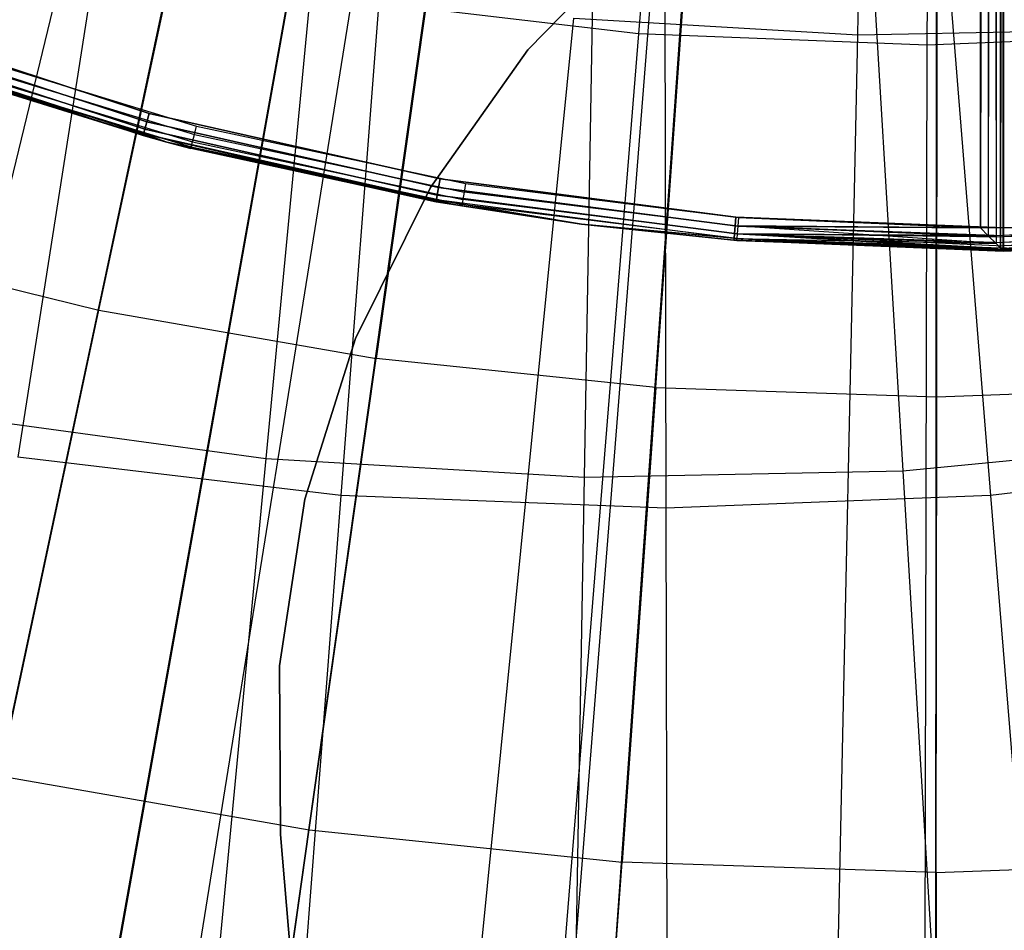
# Model space of a CAD drawing. Extents: x 0.05 to 6.09, y -3 to 3.03.
# Tile 38 of 124: x 2.94 to 3.11, y -0.77 to -0.61. Entities that reach past the tile are written whole.
import ezdxf

# ---------------------------------------------------------------- set-up
doc = ezdxf.new("R2010")
doc.units = 0
doc.header["$MEASUREMENT"] = 0
doc.layers.get('0').update_dxf_attribs({"color": 13, "linetype": 'CONTINUOUS'})

# ---------------------------------------------------------------- blocks, each defined once
blk = doc.blocks.new('PROFILE_SNOW_BALL_PLAFON_P')
at = {"color": 0}
for p, q in [((3.10397, -0.64566, 7.96267), (3.10397, 1.9055, 7.96267)), ((3.10397, -0.64566, 7.96267), (3.10397, 1.9055, 7.96267)), ((3.10397, -0.64566, 7.96267), (3.10548, 1.9055, 7.96237)), ((3.10397, -0.64566, 7.96267), (3.10548, 1.9055, 7.96237)), ((3.10548, 1.9055, 7.96237), (3.10529, -0.64699, 7.96244)), ((3.10548, 1.9055, 7.96237), (3.10529, -0.64699, 7.96244)), ((3.10548, 1.9055, 7.96237), (3.10662, -0.64832, 7.96165)), ((3.10548, 1.9055, 7.96237), (3.10662, -0.64832, 7.96165)), ((3.10761, 1.9055, 7.96024), (3.10662, -0.64832, 7.96165)), ((3.10675, 1.9055, 7.96152), (3.10662, -0.64832, 7.96165)), ((3.10761, 1.9055, 7.96024), (3.10662, -0.64832, 7.96165)), ((3.10675, 1.9055, 7.96152), (3.10662, -0.64832, 7.96165)), ((3.1074, -0.6491, 7.96067), (3.10761, 1.9055, 7.96024)), ((3.1074, -0.6491, 7.96067), (3.10761, 1.9055, 7.96024)), ((3.1074, -0.6491, 7.96067), (3.10791, 1.9055, 7.95874)), ((3.1074, -0.6491, 7.96067), (3.10791, 1.9055, 7.95874)), ((3.1074, -0.6491, 7.96067), (3.10761, 1.9055, 7.96024)), ((3.1074, -0.6491, 7.96067), (3.10761, 1.9055, 7.96024)), ((3.10761, 1.9055, 7.96024), (3.10777, -0.64947, 7.95977)), ((3.10761, 1.9055, 7.96024), (3.10777, -0.64947, 7.95977)), ((3.10791, 1.9055, 7.95874), (3.10777, -0.64947, 7.95977)), ((3.10791, 1.9055, 7.95874), (3.10777, -0.64947, 7.95977)), ((3.10791, 1.9055, 7.95874), (3.10777, -0.64947, 7.95977)), ((3.10791, 1.9055, 7.95874), (3.10791, -0.64961, 7.95874)), ((3.10791, 1.9055, 7.95874), (3.10791, -0.64961, 7.95874)), ((3.10397, 0.64666, 6.43905), (3.10397, -0.64566, 6.43905)), ((3.10397, 0.64666, 6.43905), (3.10397, -0.64566, 6.43905)), ((3.10548, 0.64666, 6.43935), (3.10397, -0.64566, 6.43905)), ((3.10548, 0.64666, 6.43935), (3.10397, -0.64566, 6.43905)), ((3.10548, 0.64666, 6.43935), (3.10529, -0.64699, 6.43928)), ((3.10548, 0.64666, 6.43935), (3.10529, -0.64699, 6.43928)), ((3.10677, 0.64666, 6.44022), (3.10529, -0.64699, 6.43928)), ((3.10677, 0.64666, 6.44022), (3.10529, -0.64699, 6.43928)), ((3.10677, 0.64666, 6.44022), (3.10662, -0.64832, 6.44008)), ((3.10677, 0.64666, 6.44022), (3.10662, -0.64832, 6.44008)), ((3.10677, 0.64666, 6.44022), (3.1074, -0.6491, 6.44105)), ((3.10677, 0.64666, 6.44022), (3.1074, -0.6491, 6.44105)), ((3.10762, 0.64666, 6.44151), (3.1074, -0.6491, 6.44105)), ((3.10762, 0.64666, 6.44151), (3.1074, -0.6491, 6.44105)), ((3.10762, 0.64666, 6.44151), (3.1074, -0.6491, 6.44105)), ((3.10762, 0.64666, 6.44151), (3.10777, -0.64947, 6.44196)), ((3.10762, 0.64666, 6.44151), (3.10777, -0.64947, 6.44196)), ((3.10791, 0.64666, 6.44299), (3.10777, -0.64947, 6.44196)), ((3.10791, 0.64666, 6.44299), (3.10777, -0.64947, 6.44196)), ((3.10791, -0.64961, 6.44299), (3.10791, 0.64666, 6.44299)), ((3.10791, -0.64961, 6.44299), (3.10791, 0.64666, 6.44299)), ((3.10791, -0.64567, 7.47534), (3.10791, 0.09842, 7.47534)), ((3.10791, 0.09842, 7.29535), (3.10791, -0.64567, 7.29535)), ((3.10791, -0.64567, 7.47534), (3.10791, 0.09842, 7.47534)), ((3.10791, 0.09842, 7.29535), (3.10791, -0.64567, 7.29535)), ((3.10791, -0.64567, 7.47534), (3.10791, 0.09842, 7.47534)), ((3.10791, 0.09842, 7.29535), (3.10791, -0.64567, 7.29535)), ((3.05941, -0.16296, 6.4187), (2.91205, -0.85446, 6.20326)), ((3.05941, -0.16296, 6.4187), (2.91205, -0.85446, 6.20326)), ((3.06517, -0.16408, 6.41866), (2.94051, -0.85998, 6.20304)), ((3.06517, -0.16408, 6.41866), (2.94051, -0.85998, 6.20304)), ((3.07173, -0.16511, 6.41861), (2.97296, -0.8651, 6.2028)), ((3.07173, -0.16511, 6.41861), (2.97296, -0.8651, 6.2028)), ((3.08261, -0.16629, 6.41853), (3.02675, -0.87089, 6.2024)), ((3.08261, -0.16629, 6.41853), (3.02675, -0.87089, 6.2024)), ((3.08417, -0.1664, 6.41852), (3.03446, -0.87145, 6.20235)), ((3.08417, -0.1664, 6.41852), (3.03446, -0.87145, 6.20235)), ((3.09666, -0.16682, 6.41843), (3.09625, -0.87351, 6.20189)), ((3.09666, -0.16682, 6.41843), (3.09625, -0.87351, 6.20189)), ((3.10791, -0.64961, 7.47927), (3.10791, -0.47993, 7.70716)), ((3.10791, -0.64874, 7.47681), (3.10791, -0.47993, 7.70716)), ((3.10791, -0.64874, 7.47681), (3.10791, -0.47993, 7.70716)), ((3.10791, -0.64961, 7.47927), (3.10791, -0.47993, 7.70716)), ((3.10791, -0.64961, 7.47927), (3.10791, -0.47993, 7.70716)), ((3.10791, -0.64874, 7.47681), (3.10791, -0.47993, 7.70716)), ((2.95373, -0.65969, 6.287), (2.97086, -0.57943, 6.31594)), ((2.95373, -0.65969, 6.287), (2.97086, -0.57943, 6.31594)), ((3.01245, -0.58669, 6.31563), (3.00095, -0.66793, 6.28665)), ((3.01245, -0.58669, 6.31563), (3.00095, -0.66793, 6.28665)), ((3.04863, -0.67286, 6.28629), (3.05443, -0.59103, 6.31532)), ((3.04863, -0.67286, 6.28629), (3.05443, -0.59103, 6.31532)), ((3.09654, -0.67445, 6.28594), (3.09662, -0.59243, 6.31501)), ((3.09654, -0.67445, 6.28594), (3.09662, -0.59243, 6.31501)), ((3.02683, -0.61532, 7.45283), (3.04686, -0.59473, 7.45283)), ((3.04686, -0.59473, 7.29535), (3.02683, -0.61532, 7.29535)), ((3.04686, -0.59473, 7.29535), (3.02683, -0.61532, 7.29535)), ((3.02683, -0.61532, 7.45283), (3.04686, -0.59473, 7.45283)), ((2.96228, -0.62613, 6.43905), (2.91396, -0.6104, 6.43905)), ((2.96229, -0.62614, 7.47534), (2.91396, -0.6104, 7.47534)), ((2.91396, -0.6104, 7.29535), (2.96229, -0.62614, 7.29535)), ((2.96228, -0.62613, 6.43905), (2.91396, -0.6104, 6.43905)), ((2.96229, -0.62614, 7.47534), (2.91396, -0.6104, 7.47534)), ((2.91396, -0.6104, 7.29535), (2.96229, -0.62614, 7.29535)), ((2.91343, -0.61181, 6.43935), (2.96188, -0.62759, 6.43935)), ((2.91343, -0.61181, 6.43935), (2.96188, -0.62759, 6.43935)), ((2.96189, -0.62759, 7.47564), (2.91343, -0.61181, 7.47564)), ((2.96189, -0.62759, 7.47564), (2.91343, -0.61181, 7.47564)), ((2.91343, -0.61181, 7.29505), (2.96189, -0.62759, 7.29505)), ((2.91343, -0.61181, 7.29505), (2.96189, -0.62759, 7.29505)), ((2.91257, -0.61408, 6.44299), (2.96124, -0.62993, 6.44299)), ((2.91257, -0.61408, 6.44299), (2.96124, -0.62993, 6.44299)), ((2.91257, -0.61409, 7.47927), (2.96125, -0.62993, 7.47927)), ((2.96125, -0.62993, 7.29141), (2.91257, -0.61409, 7.29141)), ((2.91257, -0.61409, 7.47927), (2.96125, -0.62993, 7.47927)), ((2.96125, -0.62993, 7.29141), (2.91257, -0.61409, 7.29141)), ((2.91267, -0.6138, 6.44148), (2.96132, -0.62964, 6.44148)), ((2.91267, -0.6138, 6.44148), (2.96132, -0.62964, 6.44148)), ((2.96132, -0.62964, 7.47777), (2.91268, -0.61381, 7.47777)), ((2.96132, -0.62964, 7.47777), (2.91268, -0.61381, 7.47777)), ((2.91268, -0.61381, 7.29292), (2.96132, -0.62964, 7.29292)), ((2.91268, -0.61381, 7.29292), (2.96132, -0.62964, 7.29292)), ((2.91297, -0.61301, 6.4402), (2.96155, -0.62882, 6.4402)), ((2.91297, -0.61301, 6.4402), (2.96155, -0.62882, 6.4402)), ((2.96155, -0.62882, 7.47649), (2.91298, -0.61301, 7.47649)), ((2.96155, -0.62882, 7.47649), (2.91298, -0.61301, 7.47649)), ((2.91298, -0.61301, 7.2942), (2.96155, -0.62882, 7.2942)), ((2.91298, -0.61301, 7.2942), (2.96155, -0.62882, 7.2942)), ((2.92554, -0.61463, 7.96267), (2.97038, -0.62829, 7.96267)), ((2.92554, -0.61463, 7.96267), (2.97038, -0.62829, 7.96267)), ((3.01022, -0.63877, 7.45283), (3.02683, -0.61532, 7.45283)), ((3.02683, -0.61532, 7.29535), (3.01022, -0.63877, 7.29535)), ((3.02683, -0.61532, 7.29535), (3.01022, -0.63877, 7.29535)), ((3.01022, -0.63877, 7.45283), (3.02683, -0.61532, 7.45283)), ((3.02683, -0.61532, 7.45283), (3.02683, -0.61532, 7.29535)), ((3.02683, -0.61532, 7.45283), (3.02683, -0.61532, 7.29535)), ((2.92461, -0.61725, 7.96152), (2.96968, -0.63099, 7.96152)), ((2.92461, -0.61725, 7.96152), (2.96968, -0.63099, 7.96152)), ((2.92504, -0.61605, 7.96237), (2.97, -0.62975, 7.96237)), ((2.92504, -0.61605, 7.96237), (2.97, -0.62975, 7.96237)), ((2.96125, -0.62993, 7.47927), (2.92423, -0.61834, 7.95874)), ((2.96125, -0.62993, 7.47927), (2.92423, -0.61834, 7.95874)), ((2.9653, -0.63103, 7.95874), (2.92423, -0.61834, 7.95874)), ((2.92423, -0.61834, 7.95874), (2.96947, -0.63181, 7.96024)), ((2.92423, -0.61834, 7.95874), (2.96947, -0.63181, 7.96024)), ((2.9653, -0.63103, 7.95874), (2.92423, -0.61834, 7.95874)), ((2.92433, -0.61806, 7.96024), (2.96947, -0.63181, 7.96024)), ((2.92433, -0.61806, 7.96024), (2.96947, -0.63181, 7.96024)), ((2.96155, -0.62882, 6.4402), (2.96188, -0.62759, 6.43935)), ((2.96155, -0.62882, 6.4402), (2.96188, -0.62759, 6.43935)), ((2.96155, -0.62882, 7.47649), (2.96189, -0.62759, 7.47564)), ((2.96155, -0.62882, 7.47649), (2.96189, -0.62759, 7.47564)), ((2.96189, -0.62759, 7.29505), (2.96155, -0.62882, 7.2942)), ((2.96189, -0.62759, 7.29505), (2.96155, -0.62882, 7.2942)), ((2.96188, -0.62759, 6.43935), (2.96228, -0.62613, 6.43905)), ((2.96188, -0.62759, 6.43935), (2.96228, -0.62613, 6.43905)), ((2.96188, -0.62759, 6.43935), (3.0116, -0.63879, 6.43935)), ((2.96188, -0.62759, 6.43935), (3.0116, -0.63879, 6.43935)), ((2.96189, -0.62759, 7.47564), (2.96229, -0.62614, 7.47534)), ((2.96189, -0.62759, 7.47564), (2.96229, -0.62614, 7.47534)), ((2.96229, -0.62614, 7.29535), (2.96189, -0.62759, 7.29505)), ((2.96229, -0.62614, 7.29535), (2.96189, -0.62759, 7.29505)), ((3.0116, -0.63879, 7.47564), (2.96189, -0.62759, 7.47564)), ((3.0116, -0.63879, 7.47564), (2.96189, -0.62759, 7.47564)), ((3.0116, -0.63879, 7.29505), (2.96189, -0.62759, 7.29505)), ((3.0116, -0.63879, 7.29505), (2.96189, -0.62759, 7.29505)), ((3.01186, -0.63731, 6.43905), (2.96228, -0.62613, 6.43905)), ((3.01186, -0.63731, 6.43905), (2.96228, -0.62613, 6.43905)), ((3.01187, -0.63731, 7.47534), (2.96229, -0.62614, 7.47534)), ((2.96229, -0.62614, 7.29535), (3.01187, -0.63731, 7.29535)), ((3.01187, -0.63731, 7.47534), (2.96229, -0.62614, 7.47534)), ((2.96229, -0.62614, 7.29535), (3.01187, -0.63731, 7.29535)), ((2.96132, -0.62964, 6.44148), (2.96155, -0.62882, 6.4402)), ((2.96132, -0.62964, 6.44148), (2.96155, -0.62882, 6.4402)), ((2.96132, -0.62964, 7.47777), (2.96155, -0.62882, 7.47649)), ((2.96132, -0.62964, 7.47777), (2.96155, -0.62882, 7.47649)), ((2.96155, -0.62882, 7.2942), (2.96132, -0.62964, 7.29292)), ((2.96155, -0.62882, 7.2942), (2.96132, -0.62964, 7.29292)), ((2.96155, -0.62882, 6.4402), (3.01138, -0.64005, 6.4402)), ((2.96155, -0.62882, 6.4402), (3.01138, -0.64005, 6.4402)), ((3.01138, -0.64005, 7.47649), (2.96155, -0.62882, 7.47649)), ((3.01138, -0.64005, 7.47649), (2.96155, -0.62882, 7.47649)), ((3.01138, -0.64005, 7.2942), (2.96155, -0.62882, 7.2942)), ((3.01138, -0.64005, 7.2942), (2.96155, -0.62882, 7.2942)), ((2.97, -0.62975, 7.96237), (2.97038, -0.62829, 7.96267)), ((2.97, -0.62975, 7.96237), (2.97038, -0.62829, 7.96267)), ((2.97038, -0.62829, 7.96267), (3.01622, -0.63806, 7.96267)), ((2.97038, -0.62829, 7.96267), (3.01622, -0.63806, 7.96267)), ((2.96124, -0.62993, 6.44299), (2.96132, -0.62964, 6.44148)), ((2.96124, -0.62993, 6.44299), (2.96125, -0.62993, 7.29141)), ((2.96124, -0.62993, 6.44299), (2.96125, -0.62993, 7.29141)), ((2.96124, -0.62993, 6.44299), (2.9653, -0.63103, 6.44299)), ((2.96132, -0.62964, 7.47777), (2.96125, -0.62993, 7.47927)), ((2.96132, -0.62964, 7.29292), (2.96125, -0.62993, 7.29141)), ((2.96125, -0.62993, 7.47927), (2.9653, -0.63103, 7.95874)), ((2.96125, -0.62993, 7.47927), (2.9653, -0.63103, 7.95874)), ((2.96125, -0.62993, 7.47927), (2.9653, -0.63103, 7.47927)), ((2.9653, -0.63103, 7.29141), (2.96125, -0.62993, 7.29141)), ((2.9653, -0.63103, 6.44299), (2.96132, -0.62964, 6.44148)), ((2.96132, -0.62964, 6.44148), (3.01118, -0.64119, 6.44299)), ((2.96132, -0.62964, 6.44148), (3.01118, -0.64119, 6.44299)), ((2.96132, -0.62964, 6.44148), (3.01123, -0.64089, 6.44148)), ((2.96132, -0.62964, 6.44148), (3.01123, -0.64089, 6.44148)), ((3.01123, -0.64089, 7.47777), (2.96132, -0.62964, 7.47777)), ((3.01118, -0.64119, 7.47927), (2.96132, -0.62964, 7.47777)), ((3.01123, -0.64089, 7.47777), (2.96132, -0.62964, 7.47777)), ((3.01118, -0.64119, 7.47927), (2.96132, -0.62964, 7.47777)), ((2.9653, -0.63103, 7.47927), (2.96132, -0.62964, 7.47777)), ((2.9653, -0.63103, 7.29141), (2.96132, -0.62964, 7.29292)), ((3.01123, -0.64089, 7.29292), (2.96132, -0.62964, 7.29292)), ((3.01123, -0.64089, 7.29292), (2.96132, -0.62964, 7.29292)), ((2.96968, -0.63099, 7.96152), (2.97, -0.62975, 7.96237)), ((2.96968, -0.63099, 7.96152), (2.97, -0.62975, 7.96237)), ((2.97, -0.62975, 7.96237), (3.01597, -0.63955, 7.96237)), ((2.97, -0.62975, 7.96237), (3.01597, -0.63955, 7.96237)), ((2.9653, -0.63103, 7.47927), (2.9653, -0.63103, 7.95874)), ((2.9653, -0.63103, 7.47927), (2.9653, -0.63103, 7.95874)), ((2.9653, -0.63103, 7.47927), (2.96939, -0.6321, 7.95874)), ((2.96939, -0.6321, 7.95874), (2.9653, -0.63103, 7.95874)), ((2.9653, -0.63103, 7.47927), (2.96939, -0.6321, 7.95874)), ((2.9653, -0.63103, 7.47927), (3.01118, -0.64119, 7.47927)), ((2.9653, -0.63103, 6.44299), (2.9653, -0.63103, 7.29141)), ((2.9653, -0.63103, 6.44299), (2.9653, -0.63103, 7.29141)), ((2.9653, -0.63103, 6.44299), (3.01118, -0.64119, 6.44299)), ((3.01118, -0.64119, 7.29141), (2.9653, -0.63103, 7.29141)), ((2.9653, -0.63103, 7.95874), (2.96947, -0.63181, 7.96024)), ((2.9653, -0.63103, 6.44299), (3.01118, -0.64119, 6.44299)), ((2.9653, -0.63103, 7.47927), (3.01118, -0.64119, 7.47927)), ((3.01118, -0.64119, 7.29141), (2.9653, -0.63103, 7.29141)), ((3.01123, -0.64089, 7.29292), (2.9653, -0.63103, 7.29141)), ((3.01123, -0.64089, 7.29292), (2.9653, -0.63103, 7.29141)), ((2.96947, -0.63181, 7.96024), (2.96939, -0.6321, 7.95874)), ((3.01118, -0.64119, 7.47927), (2.96939, -0.6321, 7.95874)), ((3.01557, -0.64194, 7.95874), (2.96939, -0.6321, 7.95874)), ((3.01118, -0.64119, 7.47927), (2.96939, -0.6321, 7.95874)), ((3.01557, -0.64194, 7.95874), (2.96939, -0.6321, 7.95874)), ((2.96947, -0.63181, 7.96024), (2.96968, -0.63099, 7.96152)), ((2.96947, -0.63181, 7.96024), (2.96968, -0.63099, 7.96152)), ((2.96947, -0.63181, 7.96024), (3.01562, -0.64165, 7.96024)), ((2.96947, -0.63181, 7.96024), (3.01562, -0.64165, 7.96024)), ((2.96968, -0.63099, 7.96152), (3.01576, -0.64081, 7.96152)), ((2.96968, -0.63099, 7.96152), (3.01576, -0.64081, 7.96152)), ((3.0116, -0.63879, 6.43935), (3.01186, -0.63731, 6.43905)), ((3.0116, -0.63879, 6.43935), (3.01186, -0.63731, 6.43905)), ((3.01187, -0.63731, 7.47534), (3.0116, -0.63879, 7.47564)), ((3.01187, -0.63731, 7.47534), (3.0116, -0.63879, 7.47564)), ((3.01187, -0.63731, 7.29535), (3.0116, -0.63879, 7.29505)), ((3.01187, -0.63731, 7.29535), (3.0116, -0.63879, 7.29505)), ((3.06226, -0.64383, 6.43905), (3.01186, -0.63731, 6.43905)), ((3.06226, -0.64383, 6.43905), (3.01186, -0.63731, 6.43905)), ((3.06227, -0.64383, 7.47534), (3.01187, -0.63731, 7.47534)), ((3.01187, -0.63731, 7.29535), (3.06227, -0.64383, 7.29535)), ((3.06227, -0.64383, 7.47534), (3.01187, -0.63731, 7.47534)), ((3.01187, -0.63731, 7.29535), (3.06227, -0.64383, 7.29535)), ((2.99744, -0.6645, 7.45283), (3.01022, -0.63877, 7.45283)), ((3.01022, -0.63877, 7.29535), (2.99744, -0.6645, 7.29535)), ((3.01022, -0.63877, 7.29535), (2.99744, -0.6645, 7.29535)), ((2.99744, -0.6645, 7.45283), (3.01022, -0.63877, 7.45283)), ((3.01022, -0.63877, 7.45283), (3.01022, -0.63877, 7.29535)), ((3.01022, -0.63877, 7.45283), (3.01022, -0.63877, 7.29535)), ((3.01138, -0.64005, 6.4402), (3.0116, -0.63879, 6.43935)), ((3.01138, -0.64005, 6.4402), (3.0116, -0.63879, 6.43935)), ((3.0116, -0.63879, 7.47564), (3.01138, -0.64005, 7.47649)), ((3.0116, -0.63879, 7.47564), (3.01138, -0.64005, 7.47649)), ((3.0116, -0.63879, 7.29505), (3.01138, -0.64005, 7.2942)), ((3.0116, -0.63879, 7.29505), (3.01138, -0.64005, 7.2942)), ((3.0116, -0.63879, 6.43935), (3.06214, -0.64533, 6.43935)), ((3.0116, -0.63879, 6.43935), (3.06214, -0.64533, 6.43935)), ((3.06215, -0.64533, 7.47564), (3.0116, -0.63879, 7.47564)), ((3.06215, -0.64533, 7.47564), (3.0116, -0.63879, 7.47564)), ((3.06215, -0.64533, 7.29505), (3.0116, -0.63879, 7.29505)), ((3.06215, -0.64533, 7.29505), (3.0116, -0.63879, 7.29505)), ((3.01622, -0.63806, 7.96267), (3.01597, -0.63955, 7.96237)), ((3.01622, -0.63806, 7.96267), (3.01597, -0.63955, 7.96237)), ((3.01622, -0.63806, 7.96267), (3.06274, -0.64387, 7.96267)), ((3.01622, -0.63806, 7.96267), (3.06274, -0.64387, 7.96267)), ((3.01123, -0.64089, 6.44148), (3.01118, -0.64119, 6.44299)), ((3.01123, -0.64089, 6.44148), (3.01118, -0.64119, 6.44299)), ((3.01118, -0.64119, 7.47927), (3.01123, -0.64089, 7.47777)), ((3.01118, -0.64119, 7.47927), (3.01123, -0.64089, 7.47777)), ((3.01118, -0.64119, 7.29141), (3.01123, -0.64089, 7.29292)), ((3.01118, -0.64119, 7.29141), (3.01123, -0.64089, 7.29292)), ((3.01123, -0.64089, 6.44148), (3.01138, -0.64005, 6.4402)), ((3.01123, -0.64089, 6.44148), (3.01138, -0.64005, 6.4402)), ((3.01138, -0.64005, 7.47649), (3.01123, -0.64089, 7.47777)), ((3.01138, -0.64005, 7.47649), (3.01123, -0.64089, 7.47777)), ((3.01138, -0.64005, 7.2942), (3.01123, -0.64089, 7.29292)), ((3.01138, -0.64005, 7.2942), (3.01123, -0.64089, 7.29292)), ((3.06197, -0.64745, 6.44148), (3.01123, -0.64089, 6.44148)), ((3.01123, -0.64089, 6.44148), (3.03599, -0.645, 6.44299)), ((3.01123, -0.64089, 6.44148), (3.03599, -0.645, 6.44299)), ((3.06197, -0.64745, 6.44148), (3.01123, -0.64089, 6.44148)), ((3.01123, -0.64089, 7.47777), (3.03599, -0.645, 7.47927)), ((3.06197, -0.64745, 7.47777), (3.01123, -0.64089, 7.47777)), ((3.06197, -0.64745, 7.47777), (3.01123, -0.64089, 7.47777)), ((3.01123, -0.64089, 7.47777), (3.03599, -0.645, 7.47927)), ((3.03599, -0.645, 7.29141), (3.01123, -0.64089, 7.29292)), ((3.03599, -0.645, 7.29141), (3.01123, -0.64089, 7.29292)), ((3.06197, -0.64745, 7.29292), (3.01123, -0.64089, 7.29292)), ((3.06197, -0.64745, 7.29292), (3.01123, -0.64089, 7.29292)), ((3.01138, -0.64005, 6.4402), (3.06204, -0.6466, 6.4402)), ((3.01138, -0.64005, 6.4402), (3.06204, -0.6466, 6.4402)), ((3.06204, -0.6466, 7.47649), (3.01138, -0.64005, 7.47649)), ((3.06204, -0.6466, 7.47649), (3.01138, -0.64005, 7.47649)), ((3.06204, -0.6466, 7.2942), (3.01138, -0.64005, 7.2942)), ((3.06204, -0.6466, 7.2942), (3.01138, -0.64005, 7.2942)), ((3.01576, -0.64081, 7.96152), (3.01562, -0.64165, 7.96024)), ((3.01576, -0.64081, 7.96152), (3.01562, -0.64165, 7.96024)), ((3.01597, -0.63955, 7.96237), (3.01576, -0.64081, 7.96152)), ((3.01597, -0.63955, 7.96237), (3.01576, -0.64081, 7.96152)), ((3.06251, -0.64664, 7.96152), (3.01576, -0.64081, 7.96152)), ((3.06251, -0.64664, 7.96152), (3.01576, -0.64081, 7.96152)), ((3.06262, -0.64537, 7.96237), (3.01597, -0.63955, 7.96237)), ((3.06262, -0.64537, 7.96237), (3.01597, -0.63955, 7.96237)), ((3.03599, -0.645, 7.95874), (3.01118, -0.64119, 7.47927)), ((3.01118, -0.64119, 7.47927), (3.03599, -0.645, 7.47927)), ((3.03599, -0.645, 7.95874), (3.01118, -0.64119, 7.47927)), ((3.01557, -0.64194, 7.95874), (3.01118, -0.64119, 7.47927)), ((3.01557, -0.64194, 7.95874), (3.01118, -0.64119, 7.47927)), ((3.01118, -0.64119, 6.44299), (3.01118, -0.64119, 7.29141)), ((3.01118, -0.64119, 6.44299), (3.01118, -0.64119, 7.29141)), ((3.01118, -0.64119, 6.44299), (3.03599, -0.645, 6.44299)), ((3.03599, -0.645, 7.29141), (3.01118, -0.64119, 7.29141)), ((3.01118, -0.64119, 6.44299), (3.03599, -0.645, 6.44299)), ((3.01118, -0.64119, 7.47927), (3.03599, -0.645, 7.47927)), ((3.03599, -0.645, 7.29141), (3.01118, -0.64119, 7.29141)), ((3.01562, -0.64165, 7.96024), (3.01557, -0.64194, 7.95874)), ((3.01562, -0.64165, 7.96024), (3.01557, -0.64194, 7.95874)), ((3.03599, -0.645, 7.95874), (3.01557, -0.64194, 7.95874)), ((3.03599, -0.645, 7.95874), (3.01557, -0.64194, 7.95874)), ((3.03599, -0.645, 7.95874), (3.01562, -0.64165, 7.96024)), ((3.03599, -0.645, 7.95874), (3.01562, -0.64165, 7.96024)), ((3.06244, -0.64749, 7.96024), (3.01562, -0.64165, 7.96024)), ((3.06244, -0.64749, 7.96024), (3.01562, -0.64165, 7.96024)), ((3.06214, -0.64533, 6.43935), (3.06226, -0.64383, 6.43905)), ((3.06214, -0.64533, 6.43935), (3.06226, -0.64383, 6.43905)), ((3.06215, -0.64533, 7.47564), (3.06227, -0.64383, 7.47534)), ((3.06215, -0.64533, 7.47564), (3.06227, -0.64383, 7.47534)), ((3.06227, -0.64383, 7.29535), (3.06215, -0.64533, 7.29505)), ((3.06227, -0.64383, 7.29535), (3.06215, -0.64533, 7.29505)), ((3.10397, -0.64566, 6.43905), (3.06226, -0.64383, 6.43905)), ((3.10397, -0.64566, 6.43905), (3.06226, -0.64383, 6.43905)), ((3.10791, -0.64567, 7.47534), (3.06227, -0.64383, 7.47534)), ((3.06227, -0.64383, 7.29535), (3.10791, -0.64567, 7.29535)), ((3.10791, -0.64567, 7.47534), (3.06227, -0.64383, 7.47534)), ((3.06227, -0.64383, 7.29535), (3.10791, -0.64567, 7.29535)), ((3.06274, -0.64387, 7.96267), (3.06262, -0.64537, 7.96237)), ((3.06274, -0.64387, 7.96267), (3.06262, -0.64537, 7.96237)), ((3.06274, -0.64387, 7.96267), (3.10397, -0.64566, 7.96267)), ((3.06274, -0.64387, 7.96267), (3.10397, -0.64566, 7.96267)), ((3.15354, -0.64383, 7.47534), (3.10791, -0.64567, 7.47534)), ((3.10791, -0.64567, 7.29535), (3.15354, -0.64383, 7.29535)), ((3.15354, -0.64383, 7.47534), (3.10791, -0.64567, 7.47534)), ((3.15354, -0.64383, 7.29535), (3.10791, -0.64697, 7.29513)), ((3.15354, -0.64383, 7.29535), (3.10791, -0.64697, 7.29513)), ((3.10791, -0.64567, 7.29535), (3.15354, -0.64383, 7.29535)), ((3.06242, -0.64779, 7.95874), (3.03599, -0.645, 7.95874)), ((3.03599, -0.645, 7.95874), (3.03599, -0.645, 7.47927)), ((3.03599, -0.645, 7.47927), (3.06195, -0.64775, 7.47927)), ((3.03599, -0.645, 7.95874), (3.03599, -0.645, 7.47927)), ((3.03599, -0.645, 6.44299), (3.03599, -0.645, 7.29141)), ((3.03599, -0.645, 6.44299), (3.03599, -0.645, 7.29141)), ((3.03599, -0.645, 6.44299), (3.06194, -0.64775, 6.44299)), ((3.06195, -0.64775, 7.29141), (3.03599, -0.645, 7.29141)), ((3.06242, -0.64779, 7.95874), (3.03599, -0.645, 7.95874)), ((3.06244, -0.64749, 7.96024), (3.03599, -0.645, 7.95874)), ((3.06244, -0.64749, 7.96024), (3.03599, -0.645, 7.95874)), ((3.06197, -0.64745, 6.44148), (3.03599, -0.645, 6.44299)), ((3.06197, -0.64745, 6.44148), (3.03599, -0.645, 6.44299)), ((3.03599, -0.645, 6.44299), (3.06194, -0.64775, 6.44299)), ((3.06197, -0.64745, 7.47777), (3.03599, -0.645, 7.47927)), ((3.06197, -0.64745, 7.47777), (3.03599, -0.645, 7.47927)), ((3.03599, -0.645, 7.47927), (3.06195, -0.64775, 7.47927)), ((3.06195, -0.64775, 7.29141), (3.03599, -0.645, 7.29141)), ((3.06197, -0.64745, 7.29292), (3.03599, -0.645, 7.29141)), ((3.06197, -0.64745, 7.29292), (3.03599, -0.645, 7.29141)), ((3.06204, -0.6466, 6.4402), (3.06214, -0.64533, 6.43935)), ((3.06204, -0.6466, 6.4402), (3.06214, -0.64533, 6.43935)), ((3.06204, -0.6466, 7.47649), (3.06215, -0.64533, 7.47564)), ((3.06204, -0.6466, 7.47649), (3.06215, -0.64533, 7.47564)), ((3.06215, -0.64533, 7.29505), (3.06204, -0.6466, 7.2942)), ((3.06215, -0.64533, 7.29505), (3.06204, -0.6466, 7.2942)), ((3.10397, -0.64566, 6.43905), (3.06214, -0.64533, 6.43935)), ((3.10529, -0.64699, 6.43928), (3.06214, -0.64533, 6.43935)), ((3.10529, -0.64699, 6.43928), (3.06214, -0.64533, 6.43935)), ((3.10662, -0.64832, 6.44008), (3.06214, -0.64533, 6.43935)), ((3.10662, -0.64832, 6.44008), (3.06214, -0.64533, 6.43935)), ((3.10397, -0.64566, 6.43905), (3.06214, -0.64533, 6.43935)), ((3.06215, -0.64533, 7.47564), (3.10791, -0.64718, 7.47564)), ((3.06215, -0.64533, 7.47564), (3.10791, -0.64718, 7.47564)), ((3.06215, -0.64533, 7.29505), (3.10791, -0.64567, 7.29535)), ((3.06215, -0.64533, 7.29505), (3.10791, -0.64567, 7.29535)), ((3.06215, -0.64533, 7.29505), (3.10791, -0.64697, 7.29513)), ((3.06215, -0.64533, 7.29505), (3.10791, -0.64697, 7.29513)), ((3.06262, -0.64537, 7.96237), (3.06251, -0.64664, 7.96152)), ((3.06262, -0.64537, 7.96237), (3.06251, -0.64664, 7.96152)), ((3.06262, -0.64537, 7.96237), (3.10397, -0.64566, 7.96267)), ((3.06262, -0.64537, 7.96237), (3.10397, -0.64566, 7.96267)), ((3.06262, -0.64537, 7.96237), (3.10529, -0.64699, 7.96244)), ((3.06262, -0.64537, 7.96237), (3.10529, -0.64699, 7.96244)), ((3.10529, -0.64699, 7.96244), (3.10397, -0.64566, 7.96267)), ((3.10529, -0.64699, 7.96244), (3.10397, -0.64566, 7.96267)), ((3.10397, -0.64566, 6.43905), (3.10529, -0.64699, 6.43928)), ((3.10397, -0.64566, 6.43905), (3.10529, -0.64699, 6.43928)), ((3.15367, -0.64533, 7.47564), (3.10791, -0.64718, 7.47564)), ((3.15367, -0.64533, 7.47564), (3.10791, -0.64718, 7.47564)), ((3.15367, -0.64533, 7.29505), (3.10791, -0.64813, 7.29449)), ((3.15367, -0.64533, 7.29505), (3.10791, -0.64813, 7.29449)), ((3.15367, -0.64533, 7.29505), (3.10791, -0.64697, 7.29513)), ((3.15367, -0.64533, 7.29505), (3.10791, -0.64697, 7.29513)), ((3.10791, -0.64718, 7.47564), (3.10791, -0.64567, 7.47534)), ((3.10791, -0.64567, 7.29535), (3.10791, -0.64961, 7.29141)), ((3.10791, -0.64718, 7.47564), (3.10791, -0.64567, 7.47534)), ((3.10791, -0.64567, 7.29535), (3.10791, -0.64697, 7.29513)), ((3.10791, -0.64718, 7.47564), (3.10791, -0.64567, 7.47534)), ((3.10791, -0.64567, 7.29535), (3.10791, -0.64697, 7.29513)), ((3.06197, -0.64745, 6.44148), (3.06194, -0.64775, 6.44299)), ((3.06197, -0.64745, 6.44148), (3.06194, -0.64775, 6.44299)), ((3.06195, -0.64775, 7.47927), (3.06197, -0.64745, 7.47777)), ((3.06195, -0.64775, 7.47927), (3.06197, -0.64745, 7.47777)), ((3.06195, -0.64775, 7.29141), (3.06197, -0.64745, 7.29292)), ((3.06195, -0.64775, 7.29141), (3.06197, -0.64745, 7.29292)), ((3.06204, -0.6466, 6.4402), (3.06197, -0.64745, 6.44148)), ((3.06204, -0.6466, 6.4402), (3.06197, -0.64745, 6.44148)), ((3.06197, -0.64745, 7.47777), (3.06204, -0.6466, 7.47649)), ((3.06197, -0.64745, 7.47777), (3.06204, -0.6466, 7.47649)), ((3.06204, -0.6466, 7.2942), (3.06197, -0.64745, 7.29292)), ((3.06204, -0.6466, 7.2942), (3.06197, -0.64745, 7.29292)), ((3.1074, -0.6491, 6.44105), (3.06197, -0.64745, 6.44148)), ((3.10777, -0.64947, 6.44196), (3.06197, -0.64745, 6.44148)), ((3.10777, -0.64947, 6.44196), (3.06197, -0.64745, 6.44148)), ((3.1074, -0.6491, 6.44105), (3.06197, -0.64745, 6.44148)), ((3.06197, -0.64745, 6.44148), (3.10662, -0.64832, 6.44008)), ((3.06197, -0.64745, 6.44148), (3.10662, -0.64832, 6.44008)), ((3.06197, -0.64745, 7.47777), (3.10791, -0.64961, 7.47927)), ((3.06197, -0.64745, 7.47777), (3.10791, -0.64961, 7.47927)), ((3.06197, -0.64745, 7.47777), (3.10791, -0.64938, 7.47797)), ((3.06197, -0.64745, 7.47777), (3.10791, -0.64938, 7.47797)), ((3.06197, -0.64745, 7.29292), (3.10791, -0.64931, 7.29292)), ((3.06197, -0.64745, 7.29292), (3.10791, -0.64931, 7.29292)), ((3.06204, -0.6466, 6.4402), (3.10662, -0.64832, 6.44008)), ((3.06204, -0.6466, 6.4402), (3.10662, -0.64832, 6.44008)), ((3.06204, -0.6466, 7.47649), (3.10791, -0.64938, 7.47797)), ((3.06204, -0.6466, 7.47649), (3.10791, -0.64938, 7.47797)), ((3.06204, -0.6466, 7.47649), (3.10791, -0.64874, 7.47681)), ((3.06204, -0.6466, 7.47649), (3.10791, -0.64874, 7.47681)), ((3.06204, -0.6466, 7.47649), (3.10791, -0.64718, 7.47564)), ((3.06204, -0.6466, 7.47649), (3.10791, -0.64718, 7.47564)), ((3.06204, -0.6466, 7.2942), (3.10791, -0.64697, 7.29513)), ((3.06204, -0.6466, 7.2942), (3.10791, -0.64697, 7.29513)), ((3.06204, -0.6466, 7.2942), (3.10791, -0.64813, 7.29449)), ((3.06204, -0.6466, 7.2942), (3.10791, -0.64813, 7.29449)), ((3.06204, -0.6466, 7.2942), (3.10791, -0.64931, 7.29292)), ((3.06204, -0.6466, 7.2942), (3.10791, -0.64931, 7.29292)), ((3.06242, -0.64779, 7.95874), (3.06244, -0.64749, 7.96024)), ((3.06242, -0.64779, 7.95874), (3.06244, -0.64749, 7.96024)), ((3.06251, -0.64664, 7.96152), (3.06244, -0.64749, 7.96024)), ((3.06251, -0.64664, 7.96152), (3.06244, -0.64749, 7.96024)), ((3.06244, -0.64749, 7.96024), (3.1074, -0.6491, 7.96067)), ((3.06244, -0.64749, 7.96024), (3.1074, -0.6491, 7.96067)), ((3.06244, -0.64749, 7.96024), (3.10777, -0.64947, 7.95977)), ((3.06244, -0.64749, 7.96024), (3.10777, -0.64947, 7.95977)), ((3.06251, -0.64664, 7.96152), (3.10529, -0.64699, 7.96244)), ((3.06251, -0.64664, 7.96152), (3.10529, -0.64699, 7.96244)), ((3.06251, -0.64664, 7.96152), (3.10662, -0.64832, 7.96165)), ((3.06251, -0.64664, 7.96152), (3.10662, -0.64832, 7.96165)), ((3.06251, -0.64664, 7.96152), (3.1074, -0.6491, 7.96067)), ((3.06251, -0.64664, 7.96152), (3.1074, -0.6491, 7.96067)), ((3.10662, -0.64832, 7.96165), (3.10529, -0.64699, 7.96244)), ((3.10662, -0.64832, 7.96165), (3.10529, -0.64699, 7.96244)), ((3.10529, -0.64699, 6.43928), (3.10662, -0.64832, 6.44008)), ((3.10529, -0.64699, 6.43928), (3.10662, -0.64832, 6.44008)), ((3.1074, -0.6491, 6.44105), (3.15385, -0.64745, 6.44148)), ((3.1074, -0.6491, 7.96067), (3.15337, -0.64749, 7.96024)), ((3.15385, -0.64745, 6.44148), (3.10777, -0.64947, 6.44196)), ((3.15385, -0.64745, 6.44148), (3.10777, -0.64947, 6.44196)), ((3.15337, -0.64749, 7.96024), (3.10777, -0.64947, 7.95977)), ((3.15337, -0.64749, 7.96024), (3.10777, -0.64947, 7.95977)), ((3.15377, -0.6466, 7.47649), (3.10791, -0.64718, 7.47564)), ((3.15377, -0.6466, 7.47649), (3.10791, -0.64718, 7.47564)), ((3.15377, -0.6466, 7.47649), (3.10791, -0.64874, 7.47681)), ((3.15377, -0.6466, 7.47649), (3.10791, -0.64874, 7.47681)), ((3.15377, -0.6466, 7.2942), (3.10791, -0.64931, 7.29292)), ((3.15377, -0.6466, 7.2942), (3.10791, -0.64931, 7.29292)), ((3.15377, -0.6466, 7.2942), (3.10791, -0.64813, 7.29449)), ((3.15377, -0.6466, 7.2942), (3.10791, -0.64813, 7.29449)), ((3.10791, -0.64697, 7.29513), (3.10791, -0.64813, 7.29449)), ((3.10791, -0.64697, 7.29513), (3.10791, -0.64813, 7.29449)), ((3.10791, -0.64874, 7.47681), (3.10791, -0.64718, 7.47564)), ((3.10791, -0.64874, 7.47681), (3.10791, -0.64718, 7.47564)), ((3.10791, -0.64874, 7.47681), (3.10791, -0.64718, 7.47564)), ((3.15384, -0.64745, 7.47777), (3.10791, -0.64874, 7.47681)), ((3.15384, -0.64745, 7.47777), (3.10791, -0.64874, 7.47681)), ((3.15384, -0.64745, 7.47777), (3.10791, -0.64938, 7.47797)), ((3.15384, -0.64745, 7.47777), (3.10791, -0.64938, 7.47797)), ((3.15384, -0.64745, 7.29292), (3.10791, -0.64931, 7.29292)), ((3.15384, -0.64745, 7.29292), (3.10791, -0.64931, 7.29292)), ((2.9072, -0.64817, 6.28734), (2.95373, -0.65969, 6.287)), ((2.9072, -0.64817, 6.28734), (2.95373, -0.65969, 6.287)), ((3.06194, -0.64775, 6.44299), (3.06195, -0.64775, 7.29141)), ((3.06194, -0.64775, 6.44299), (3.06195, -0.64775, 7.29141)), ((3.06194, -0.64775, 6.44299), (3.10791, -0.64961, 6.44299)), ((3.10777, -0.64947, 6.44196), (3.06194, -0.64775, 6.44299)), ((3.10777, -0.64947, 6.44196), (3.06194, -0.64775, 6.44299)), ((3.06194, -0.64775, 6.44299), (3.10791, -0.64961, 6.44299)), ((3.06242, -0.64779, 7.95874), (3.06195, -0.64775, 7.47927)), ((3.06195, -0.64775, 7.47927), (3.10791, -0.64961, 7.47927)), ((3.06242, -0.64779, 7.95874), (3.06195, -0.64775, 7.47927)), ((3.10791, -0.64961, 7.29141), (3.06195, -0.64775, 7.29141)), ((3.06195, -0.64775, 7.47927), (3.10791, -0.64961, 7.47927)), ((3.10791, -0.64961, 7.29141), (3.06195, -0.64775, 7.29141)), ((3.10791, -0.64961, 7.95874), (3.06242, -0.64779, 7.95874)), ((3.06242, -0.64779, 7.95874), (3.10777, -0.64947, 7.95977)), ((3.06242, -0.64779, 7.95874), (3.10777, -0.64947, 7.95977)), ((3.10791, -0.64961, 7.95874), (3.06242, -0.64779, 7.95874)), ((3.1074, -0.6491, 7.96067), (3.10662, -0.64832, 7.96165)), ((3.1074, -0.6491, 7.96067), (3.10662, -0.64832, 7.96165)), ((3.10662, -0.64832, 6.44008), (3.1074, -0.6491, 6.44105)), ((3.10662, -0.64832, 6.44008), (3.1074, -0.6491, 6.44105)), ((3.10777, -0.64947, 7.95977), (3.1074, -0.6491, 7.96067)), ((3.10777, -0.64947, 7.95977), (3.1074, -0.6491, 7.96067)), ((3.1074, -0.6491, 6.44105), (3.10777, -0.64947, 6.44196)), ((3.1074, -0.6491, 6.44105), (3.10777, -0.64947, 6.44196)), ((3.10777, -0.64947, 7.95977), (3.1074, -0.6491, 7.96067)), ((3.10777, -0.64947, 7.95977), (3.1074, -0.6491, 7.96067)), ((3.10841, -0.6491, 7.96067), (3.1074, -0.6491, 7.96067)), ((3.1074, -0.6491, 6.44105), (3.10777, -0.64947, 6.44196)), ((3.1074, -0.6491, 6.44105), (3.10841, -0.6491, 6.44105)), ((3.10777, -0.64947, 6.44196), (3.15387, -0.64775, 6.44299)), ((3.10777, -0.64947, 6.44196), (3.15387, -0.64775, 6.44299)), ((3.15339, -0.64779, 7.95874), (3.10777, -0.64947, 7.95977)), ((3.15339, -0.64779, 7.95874), (3.10777, -0.64947, 7.95977)), ((3.10791, -0.64961, 6.44299), (3.15387, -0.64775, 6.44299)), ((3.15386, -0.64775, 7.29141), (3.10791, -0.64961, 7.29141)), ((3.10791, -0.64961, 7.47927), (3.15386, -0.64775, 7.47927)), ((3.10791, -0.64961, 6.44299), (3.15387, -0.64775, 6.44299)), ((3.15386, -0.64775, 7.47927), (3.10791, -0.64938, 7.47797)), ((3.15386, -0.64775, 7.47927), (3.10791, -0.64938, 7.47797)), ((3.10791, -0.64961, 7.47927), (3.15386, -0.64775, 7.47927)), ((3.15386, -0.64775, 7.29141), (3.10791, -0.64961, 7.29141)), ((3.15339, -0.64779, 7.95874), (3.10791, -0.64961, 7.95874)), ((3.15339, -0.64779, 7.95874), (3.10791, -0.64961, 7.95874)), ((3.10791, -0.64813, 7.29449), (3.10791, -0.64931, 7.29292)), ((3.10791, -0.64813, 7.29449), (3.10791, -0.64931, 7.29292)), ((3.10791, -0.64938, 7.47797), (3.10791, -0.64874, 7.47681)), ((3.10791, -0.64938, 7.47797), (3.10791, -0.64874, 7.47681)), ((3.10791, -0.64961, 7.47927), (3.10791, -0.64874, 7.47681)), ((3.10791, -0.64938, 7.47797), (3.10791, -0.64874, 7.47681)), ((3.10791, -0.64931, 7.29292), (3.10791, -0.64961, 7.29141)), ((3.10791, -0.64931, 7.29292), (3.10791, -0.64961, 7.29141)), ((3.10791, -0.64961, 7.47927), (3.10791, -0.64938, 7.47797)), ((3.10791, -0.64961, 7.47927), (3.10791, -0.64938, 7.47797)), ((3.10791, -0.64961, 7.47927), (3.10791, -0.64938, 7.47797)), ((3.10791, -0.64961, 7.95874), (3.10777, -0.64947, 7.95977)), ((3.10791, -0.64961, 7.95874), (3.10777, -0.64947, 7.95977)), ((3.10777, -0.64947, 6.44196), (3.10791, -0.64961, 6.44299)), ((3.10777, -0.64947, 6.44196), (3.10791, -0.64961, 6.44299)), ((3.10791, -0.64961, 7.95874), (3.10777, -0.64947, 7.95977)), ((3.10777, -0.64947, 6.44196), (3.10791, -0.64961, 6.44299)), ((3.10791, -0.64961, 7.47927), (3.10791, -0.64961, 7.95874)), ((3.10791, -0.64961, 6.44299), (3.10791, -0.64961, 7.29141)), ((3.10791, -0.64961, 7.47927), (3.10791, -0.64961, 7.95874)), ((3.10791, -0.64961, 6.44299), (3.10791, -0.64961, 7.29141)), ((3.10791, -0.64961, 6.44299), (3.10791, -0.64961, 7.29141)), ((3.10791, -0.64961, 7.47927), (3.10791, -0.64961, 7.95874)), ((2.93677, -0.73904, 6.25524), (2.95373, -0.65969, 6.287)), ((2.93677, -0.73904, 6.25524), (2.95373, -0.65969, 6.287)), ((2.95373, -0.65969, 6.287), (3.00095, -0.66793, 6.28665)), ((2.95373, -0.65969, 6.287), (3.00095, -0.66793, 6.28665)), ((2.9888, -0.69191, 7.45283), (2.99744, -0.6645, 7.45283)), ((2.99744, -0.6645, 7.29535), (2.9888, -0.69191, 7.29535)), ((2.99744, -0.6645, 7.29535), (2.9888, -0.69191, 7.29535)), ((2.9888, -0.69191, 7.45283), (2.99744, -0.6645, 7.45283)), ((2.99744, -0.6645, 7.45283), (2.99744, -0.6645, 7.29535)), ((2.99744, -0.6645, 7.45283), (2.99744, -0.6645, 7.29535)), ((2.98957, -0.74826, 6.25485), (3.00095, -0.66793, 6.28665)), ((2.98957, -0.74826, 6.25485), (3.00095, -0.66793, 6.28665)), ((3.04863, -0.67286, 6.28629), (3.00095, -0.66793, 6.28665)), ((3.04863, -0.67286, 6.28629), (3.00095, -0.66793, 6.28665)), ((3.04863, -0.67286, 6.28629), (3.04288, -0.75377, 6.25446)), ((3.04863, -0.67286, 6.28629), (3.04288, -0.75377, 6.25446)), ((3.04863, -0.67286, 6.28629), (3.09654, -0.67445, 6.28594)), ((3.04863, -0.67286, 6.28629), (3.09654, -0.67445, 6.28594)), ((3.09654, -0.67445, 6.28594), (3.14444, -0.6727, 6.28558)), ((3.09654, -0.67445, 6.28594), (3.14444, -0.6727, 6.28558)), ((3.09644, -0.75555, 6.25406), (3.09654, -0.67445, 6.28594)), ((3.09644, -0.75555, 6.25406), (3.09654, -0.67445, 6.28594)), ((2.98451, -0.72032, 7.45283), (2.9888, -0.69191, 7.45283)), ((2.9888, -0.69191, 7.29535), (2.98451, -0.72032, 7.29535)), ((2.9888, -0.69191, 7.29535), (2.98451, -0.72032, 7.29535)), ((2.98451, -0.72032, 7.45283), (2.9888, -0.69191, 7.45283)), ((2.9888, -0.69191, 7.45283), (2.9888, -0.69191, 7.29535)), ((2.9888, -0.69191, 7.45283), (2.9888, -0.69191, 7.29535)), ((2.98467, -0.74905, 7.45283), (2.98451, -0.72032, 7.45283)), ((2.98451, -0.72032, 7.45283), (2.98451, -0.72032, 7.29535)), ((2.98451, -0.72032, 7.29535), (2.98467, -0.74905, 7.29535)), ((2.98451, -0.72032, 7.45283), (2.98451, -0.72032, 7.29535)), ((2.98451, -0.72032, 7.29535), (2.98467, -0.74905, 7.29535)), ((2.98467, -0.74905, 7.45283), (2.98451, -0.72032, 7.45283)), ((2.93677, -0.73904, 6.25524), (2.98957, -0.74826, 6.25485)), ((2.93677, -0.73904, 6.25524), (2.98957, -0.74826, 6.25485)), ((2.97828, -0.82771, 6.22022), (2.98957, -0.74826, 6.25485)), ((2.97828, -0.82771, 6.22022), (2.98957, -0.74826, 6.25485)), ((2.98957, -0.74826, 6.25485), (3.04288, -0.75377, 6.25446)), ((2.98957, -0.74826, 6.25485), (3.04288, -0.75377, 6.25446)), ((2.98467, -0.74905, 7.29535), (2.98467, -0.74905, 7.45283)), ((2.98467, -0.74905, 7.29535), (2.99317, -0.85106, 7.29535)), ((2.99317, -0.85106, 7.45283), (2.98467, -0.74905, 7.45283)), ((2.98467, -0.74905, 7.29535), (2.98467, -0.74905, 7.45283)), ((2.98467, -0.74905, 7.29535), (2.99317, -0.85106, 7.29535)), ((2.99317, -0.85106, 7.45283), (2.98467, -0.74905, 7.45283)), ((3.03716, -0.8338, 6.21979), (3.04288, -0.75377, 6.25446)), ((3.03716, -0.8338, 6.21979), (3.04288, -0.75377, 6.25446)), ((3.09644, -0.75555, 6.25406), (3.04288, -0.75377, 6.25446)), ((3.09644, -0.75555, 6.25406), (3.04288, -0.75377, 6.25446)), ((3.09644, -0.75555, 6.25406), (3.15, -0.75359, 6.25366)), ((3.09644, -0.75555, 6.25406), (3.15, -0.75359, 6.25366)), ((3.09644, -0.75555, 6.25406), (3.09632, -0.83576, 6.21935)), ((3.09644, -0.75555, 6.25406), (3.09632, -0.83576, 6.21935))]:
    blk.add_line(p, q, dxfattribs=at)
blk = doc.blocks.new('GRUPUJ_1')
at = {"color": 0}
for p, q in [((3.00984, 2.62478, 6.20893), (2.99115, 2.39205, 6.1585)), ((3.00984, 2.62478, 6.20893), (2.99115, 2.39205, 6.1585)), ((3.02854, 2.39185, 6.20425), (3.0334, 2.62364, 6.25239)), ((3.02854, 2.39185, 6.20425), (3.0334, 2.62364, 6.25239)), ((3.0407, 2.62356, 6.2087), (3.04033, 2.39011, 6.15813)), ((3.0407, 2.62356, 6.2087), (3.04033, 2.39011, 6.15813)), ((2.92129, 2.54906, 0.09914), (2.88541, 2.31987, 0.1561)), ((2.92129, 2.54906, 0.09914), (2.88541, 2.31987, 0.1561)), ((2.94956, 2.54912, 0.0555), (2.92764, 2.31964, 0.10956)), ((2.94956, 2.54912, 0.0555), (2.92764, 2.31964, 0.10956)), ((3.02239, 2.54771, 0.05496), (3.0362, 2.31753, 0.10876)), ((3.02239, 2.54771, 0.05496), (3.0362, 2.31753, 0.10876)), ((2.98595, 2.547, 0.05523), (2.98188, 2.31648, 0.10916)), ((2.98595, 2.547, 0.05523), (2.98188, 2.31648, 0.10916)), ((2.95822, 2.54469, 0.09887), (2.94044, 2.31336, 0.15569)), ((2.95822, 2.54469, 0.09887), (2.94044, 2.31336, 0.15569)), ((3.03255, 2.54469, 0.09832), (3.05118, 2.31336, 0.15487)), ((3.03255, 2.54469, 0.09832), (3.05118, 2.31336, 0.15487)), ((2.99539, 2.54323, 0.09859), (2.99581, 2.31119, 0.15528)), ((2.99539, 2.54323, 0.09859), (2.99581, 2.31119, 0.15528)), ((2.89401, 2.40743, 6.15922), (2.84007, 2.18487, 6.09128)), ((2.89401, 2.40743, 6.15922), (2.84007, 2.18487, 6.09128)), ((2.89211, 2.17714, 6.1398), (2.93211, 2.40123, 6.20497)), ((2.89211, 2.17714, 6.1398), (2.93211, 2.40123, 6.20497)), ((2.94227, 2.39783, 6.15886), (2.90596, 2.17177, 6.09079)), ((2.94227, 2.39783, 6.15886), (2.90596, 2.17177, 6.09079)), ((2.99115, 2.39205, 6.1585), (2.94227, 2.39783, 6.15886)), ((2.99115, 2.39205, 6.1585), (2.94227, 2.39783, 6.15886)), ((2.95763, 2.16819, 6.13932), (2.98014, 2.39467, 6.20461)), ((2.95763, 2.16819, 6.13932), (2.98014, 2.39467, 6.20461)), ((2.98014, 2.39467, 6.20461), (3.02854, 2.39185, 6.20425)), ((2.98014, 2.39467, 6.20461), (3.02854, 2.39185, 6.20425)), ((2.99115, 2.39205, 6.1585), (2.97268, 2.16387, 6.09029)), ((2.99115, 2.39205, 6.1585), (2.97268, 2.16387, 6.09029)), ((3.04033, 2.39011, 6.15813), (2.99115, 2.39205, 6.1585)), ((3.04033, 2.39011, 6.15813), (2.99115, 2.39205, 6.1585)), ((3.02365, 2.16434, 6.13883), (3.02854, 2.39185, 6.20425)), ((3.02365, 2.16434, 6.13883), (3.02854, 2.39185, 6.20425)), ((3.02854, 2.39185, 6.20425), (3.07702, 2.39279, 6.20389)), ((3.02854, 2.39185, 6.20425), (3.07702, 2.39279, 6.20389)), ((3.0895, 2.39205, 6.15777), (3.04033, 2.39011, 6.15813)), ((3.0895, 2.39205, 6.15777), (3.04033, 2.39011, 6.15813)), ((3.04033, 2.39011, 6.15813), (3.03982, 2.16123, 6.0898)), ((3.04033, 2.39011, 6.15813), (3.03982, 2.16123, 6.0898)), ((2.87381, 2.32699, 0.10996), (2.92764, 2.31964, 0.10956)), ((2.87381, 2.32699, 0.10996), (2.92764, 2.31964, 0.10956)), ((3.0362, 2.31753, 0.10876), (3.09027, 2.32279, 0.10836)), ((3.0362, 2.31753, 0.10876), (3.09027, 2.32279, 0.10836)), ((2.94044, 2.31336, 0.15569), (2.88541, 2.31987, 0.1561)), ((2.94044, 2.31336, 0.15569), (2.88541, 2.31987, 0.1561)), ((2.92764, 2.31964, 0.10956), (2.9063, 2.09483, 0.18079)), ((2.92764, 2.31964, 0.10956), (2.9063, 2.09483, 0.18079)), ((2.92764, 2.31964, 0.10956), (2.98188, 2.31648, 0.10916)), ((2.92764, 2.31964, 0.10956), (2.98188, 2.31648, 0.10916)), ((3.1062, 2.31987, 0.15446), (3.05118, 2.31336, 0.15487)), ((3.1062, 2.31987, 0.15446), (3.05118, 2.31336, 0.15487)), ((2.98188, 2.31648, 0.10916), (3.0362, 2.31753, 0.10876)), ((2.98188, 2.31648, 0.10916), (3.0362, 2.31753, 0.10876)), ((3.0362, 2.31753, 0.10876), (3.04986, 2.09205, 0.17972)), ((3.0362, 2.31753, 0.10876), (3.04986, 2.09205, 0.17972)), ((2.98188, 2.31648, 0.10916), (2.97803, 2.09066, 0.18026)), ((2.98188, 2.31648, 0.10916), (2.97803, 2.09066, 0.18026)), ((2.94044, 2.31336, 0.15569), (2.92318, 2.08705, 0.23015)), ((2.94044, 2.31336, 0.15569), (2.92318, 2.08705, 0.23015)), ((2.99581, 2.31119, 0.15528), (2.94044, 2.31336, 0.15569)), ((2.99581, 2.31119, 0.15528), (2.94044, 2.31336, 0.15569)), ((3.05118, 2.31336, 0.15487), (2.99581, 2.31119, 0.15528)), ((3.05118, 2.31336, 0.15487), (2.99581, 2.31119, 0.15528)), ((3.05118, 2.31336, 0.15487), (3.06954, 2.08705, 0.22907)), ((3.05118, 2.31336, 0.15487), (3.06954, 2.08705, 0.22907)), ((2.99581, 2.31119, 0.15528), (2.99636, 2.08418, 0.22961)), ((2.99581, 2.31119, 0.15528), (2.99636, 2.08418, 0.22961))]:
    blk.add_line(p, q, dxfattribs=at)
blk.add_blockref('PROFILE_SNOW_BALL_PLAFON_P', (-0.05452, 3.0046, -0.05645), dxfattribs=at)

msp = doc.modelspace()

# ---------------------------------------------------------------- block references
at = {"color": 0}
msp.add_blockref('GRUPUJ_1', (0.05452, -3.0046, 0.05645), dxfattribs=at)

doc.saveas('drawing.dxf')
